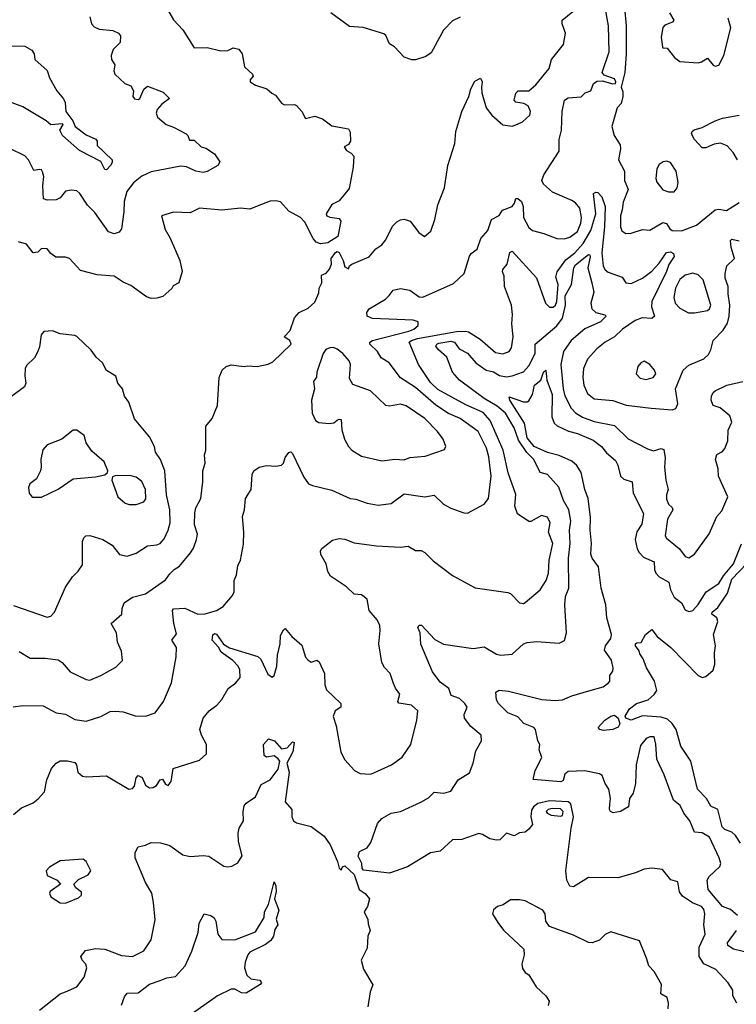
# Model space of a CAD drawing. Extents: x 1552033 to 1694788, y 811965 to 917215.
# Tile 100 of 256: x 1621448 to 1625299, y 828589 to 833878. Entities that reach past the tile are written whole.
import ezdxf

# ---------------------------------------------------------------- set-up
doc = ezdxf.new("R2010")
doc.units = 0

msp = doc.modelspace()

# ---------------------------------------------------------------- linework, layer by layer
at = {"layer": '0CON20XD'}
for points in [[(1621413.9, 830186.1), (1621465, 830194), (1621575, 830192.5), (1621645, 830154.3), (1621695, 830146.7), (1621745, 830119.4), (1621805, 830109.1), (1621884.6, 830135.4), (1621935, 830162.5), (1621963, 830163), (1622005, 830160), (1622067.9, 830137.9), (1622125, 830137.1), (1622176, 830155), (1622220.5, 830215), (1622264.3, 830315), (1622288.6, 830455), (1622290.8, 830505), (1622266.2, 830545), (1622291.7, 830578.3), (1622276.5, 830635), (1622269.4, 830705), (1622275, 830714), (1622335, 830716.1), (1622405, 830685.4), (1622445, 830686), (1622506, 830705), (1622542, 830725), (1622592, 830785), (1622600, 830805), (1622600.8, 830865), (1622612.9, 830895), (1622620.6, 830945), (1622634.5, 830975.5), (1622651.4, 831061.4), (1622653.1, 831125), (1622645, 831210), (1622655.7, 831245), (1622662, 831305), (1622692, 831355), (1622698, 831435), (1622706.2, 831455), (1622735.6, 831474.4), (1622775, 831483.3), (1622825, 831479.4), (1622855, 831485.8), (1622866, 831495), (1622875, 831526.7), (1622895, 831552.5), (1622905, 831556.7), (1622915, 831547.5), (1622975, 831420), (1623000, 831385), (1623022.5, 831375), (1623125, 831350.6), (1623225, 831305.7), (1623255, 831302.9), (1623315, 831280), (1623375, 831270.5), (1623445, 831278.9), (1623515, 831330.4), (1623625, 831314.5), (1623675, 831323.3), (1623726, 831276), (1623765, 831254.3), (1623835, 831228.1), (1623855, 831226.9), (1623944.7, 831275.3), (1623967.9, 831305), (1623982.8, 831425), (1623969.6, 831529.6), (1623956.6, 831576.6), (1623912.3, 831665), (1623814.6, 831735), (1623753.5, 831763.4), (1623685, 831807.5), (1623575, 831902.9), (1623495, 831953.4), (1623434, 832034), (1623391, 832061), (1623370.4, 832095), (1623329.6, 832135), (1623330, 832145), (1623343.5, 832155), (1623540, 832205), (1623566, 832215), (1623588.8, 832235), (1623590, 832255), (1623563.6, 832263.6), (1623345, 832273.6), (1623316.4, 832285), (1623314.5, 832305), (1623325.8, 832324.2), (1623413.9, 832376.1), (1623433.6, 832396.4), (1623454.5, 832425.5), (1623495, 832433.7), (1623544.5, 832424.5), (1623595, 832390), (1623615, 832386.7), (1623779.2, 832460.8), (1623836, 832514), (1623865, 832608), (1623875, 832622.5), (1623907.1, 832645), (1623927, 832703), (1623964.2, 832745), (1623984.3, 832805), (1624025, 832826.2), (1624043.3, 832855), (1624094, 832875), (1624107.9, 832892.1), (1624115, 832916.7), (1624125, 832918), (1624145, 832901.2), (1624153.3, 832875), (1624156.2, 832815), (1624185, 832762), (1624204, 832745), (1624265, 832729.5), (1624335, 832702), (1624375, 832700), (1624405, 832710), (1624445, 832740.8), (1624463.3, 832785), (1624467.6, 832815), (1624458, 832865), (1624435.5, 832895), (1624416.2, 832906.2), (1624310.9, 832950.9), (1624263.8, 832995), (1624254, 833015), (1624264.3, 833045), (1624347.6, 833172.4), (1624348.2, 833235), (1624359.7, 833285), (1624363.8, 833385), (1624376.2, 833445), (1624395, 833458), (1624465, 833464), (1624486.7, 833485), (1624516.7, 833495), (1624532.1, 833535), (1624552.1, 833547.9), (1624578.9, 833548.9), (1624635, 833533.1), (1624649.4, 833535), (1624651.8, 833545), (1624645, 833559.5), (1624589.7, 833579.7), (1624579.3, 833595), (1624616.3, 833705), (1624613.1, 833845), (1624591.9, 833955)], [(1621445, 830483.1), (1621505, 830447.8), (1621585, 830448.5), (1621655, 830438.6), (1621676.2, 830425), (1621720, 830375), (1621805, 830332.9), (1621825, 830330.6), (1621885, 830354.3), (1621965, 830400), (1622001.2, 830435), (1621995.7, 830485), (1621973.6, 830535), (1621969.2, 830585), (1621939.2, 830635), (1621996.5, 830685), (1621998.1, 830715), (1622010, 830745), (1622053.8, 830775), (1622125, 830794.4), (1622230.9, 830869.1), (1622255, 830901.9), (1622277.5, 830925), (1622307.2, 830942.8), (1622365.4, 831014.6), (1622381.4, 831038.6), (1622398.9, 831085), (1622403.3, 831115), (1622387.8, 831165), (1622388.8, 831228.8), (1622394.3, 831255), (1622420.8, 831305), (1622433.1, 831395), (1622432.9, 831455), (1622444.3, 831495), (1622441.2, 831541.2), (1622448.1, 831565), (1622448.8, 831695), (1622482, 831735), (1622512, 831805), (1622520, 831955), (1622536.7, 831995), (1622557.5, 832015), (1622585, 832023.8), (1622655, 832014.2), (1622675, 832018.8), (1622725, 832015.8), (1622782.7, 832027.3), (1622809.1, 832040.9), (1622907.1, 832135), (1622900, 832155), (1622868.8, 832175), (1622902.4, 832207.6), (1622925, 832276), (1622950, 832305), (1622998.3, 832328.3), (1623035, 832360), (1623055, 832410), (1623057.5, 832435), (1623072.5, 832465), (1623070, 832505), (1623095, 832516.7), (1623112.7, 832537.3), (1623123.3, 832565), (1623122.5, 832595), (1623145, 832626.7), (1623155, 832632.5), (1623165, 832627.5), (1623186.2, 832585), (1623195, 832550), (1623215, 832540), (1623220, 832555), (1623232.5, 832565), (1623325.4, 832604.6), (1623362.4, 832647.6), (1623395, 832668.8), (1623415.8, 832695), (1623451.7, 832768.3), (1623475, 832792.5), (1623495, 832802.5), (1623515, 832806.7), (1623547.5, 832795), (1623593.3, 832735), (1623623.6, 832713.6), (1623657.3, 832742.7), (1623680, 832805), (1623696.1, 832883.9), (1623731.4, 832975), (1623748.8, 833095), (1623786.9, 833213.1), (1623792, 833278), (1623824.6, 833385), (1623861.5, 833465), (1623872.7, 833507.3), (1623895, 833548), (1623925, 833563.8), (1623934.2, 833545), (1623929.2, 833515), (1623932.3, 833485), (1623954.3, 833405), (1623985.8, 833365.8), (1624045, 833314), (1624095, 833306.7), (1624124.1, 833315.9), (1624150.3, 833329.7), (1624190, 833365), (1624194, 833385), (1624181.4, 833415), (1624157.2, 833427.2), (1624114.7, 833434.7), (1624105.8, 833445), (1624115, 833483.3), (1624126.2, 833496.2), (1624185, 833496.7), (1624221.7, 833528.3), (1624294.3, 833615), (1624305.7, 833665), (1624370, 833745), (1624381.9, 833805), (1624363.1, 833855), (1624362.9, 833875), (1624449.6, 833945)], [(1622230.8, 833955), (1622275, 833876.7), (1622325, 833823.3), (1622385, 833726.2), (1622455, 833727.8), (1622528.9, 833711.1), (1622567.3, 833712.7), (1622595, 833727.1), (1622625, 833719.2), (1622644.3, 833695), (1622655.6, 833625), (1622700, 833585), (1622702.5, 833575), (1622687.5, 833555), (1622687.5, 833545), (1622715, 833526.2), (1622776.8, 833506.8), (1622803.3, 833483.3), (1622823, 833473), (1622855, 833430), (1622870.8, 833420.8), (1622925, 833422.5), (1622935, 833417.5), (1622964.1, 833384.1), (1622985, 833347.5), (1623035, 833360), (1623075, 833346.2), (1623125, 833307.1), (1623215, 833291.2), (1623224.3, 833274.3), (1623226.2, 833225), (1623215, 833208.1), (1623192, 833195), (1623204.3, 833175), (1623230.3, 833160.3), (1623243.5, 833145), (1623240, 833085), (1623219.1, 832970.9), (1623164.2, 832905.8), (1623125, 832884.4), (1623094.4, 832835), (1623098, 832825), (1623115, 832816.7), (1623165, 832810), (1623173.8, 832795), (1623157, 832713), (1623105, 832680), (1623065, 832673.3), (1623042.3, 832682.3), (1623025, 832702.5), (1622981.2, 832791.2), (1622957.5, 832815), (1622895, 832849.2), (1622849.6, 832899.6), (1622825.3, 832905.3), (1622795, 832902.9), (1622724.6, 832875.4)], [(1623815, 833892), (1623775, 833872), (1623725, 833821.2), (1623659.7, 833700.3), (1623630.5, 833679.5), (1623575, 833662.5), (1623555, 833662), (1623515, 833676.7), (1623462.7, 833732.7), (1623435, 833748.8), (1623415, 833793.3), (1623405, 833802), (1623293.9, 833836.1), (1623221.2, 833841.2), (1623120, 833915)], [(1624698.8, 833941.2), (1624707, 833845), (1624707.1, 833692.9), (1624701.1, 833595), (1624680.4, 833515), (1624689.8, 833489.8), (1624690, 833465), (1624681.4, 833428.6), (1624658.3, 833405), (1624629.8, 833305), (1624642.4, 833255), (1624675.4, 833205), (1624677.7, 833185), (1624667.1, 833125), (1624699.3, 833065), (1624698.9, 833015), (1624718.9, 832965), (1624691.9, 832898.1), (1624686.2, 832856.2)], [(1624940.6, 833915), (1624964, 833875), (1624956.7, 833865), (1624915, 833849.2), (1624905, 833835.8), (1624895.5, 833785), (1624902.7, 833732.7), (1624905, 833727.5), (1624927.5, 833725), (1624966.7, 833675), (1624995, 833653.8), (1625095, 833646), (1625112.5, 833652.5), (1625145, 833671.2), (1625175, 833633.8), (1625185, 833628.8), (1625205, 833633.8), (1625232.4, 833685), (1625269.5, 833835), (1625255, 833886.7)], [(1621825, 833893.3), (1621833.5, 833855), (1621848.8, 833838.8), (1621875, 833827.3), (1621949.1, 833819.1), (1621980, 833805), (1621990.7, 833790.7), (1621988, 833755), (1621951.4, 833718.6), (1621939.2, 833685), (1621942, 833665), (1621960, 833635), (1621953.9, 833603.9), (1621958.8, 833585), (1622012.5, 833535), (1622045, 833522.5), (1622060, 833495), (1622056.7, 833465), (1622065, 833452), (1622085, 833450), (1622093.3, 833455), (1622116.2, 833505), (1622135, 833521.2), (1622219.1, 833489.1), (1622252.5, 833455), (1622212, 833425), (1622187.1, 833395), (1622182.2, 833375), (1622188, 833355), (1622235, 833314.4), (1622275, 833300.5), (1622342.5, 833265), (1622352.5, 833255), (1622360, 833230), (1622385, 833230), (1622424.2, 833195), (1622448, 833188), (1622495, 833158), (1622523.3, 833115), (1622513.3, 833095), (1622455, 833061.8), (1622435, 833056.6), (1622395, 833063.5), (1622345, 833088), (1622315, 833091.5), (1622155, 833060.9), (1622105, 833036.7), (1622059.2, 833000.8), (1622024.6, 832955.4), (1622008.9, 832901.1), (1622008.4, 832845), (1621995.3, 832754.7), (1621983.2, 832736.8), (1621955, 832727.8), (1621925, 832739.2), (1621852.6, 832842.6), (1621812.5, 832882.5), (1621771.9, 832945), (1621755, 832958.9), (1621725, 832962.3), (1621695, 832956.4), (1621665, 832920.8), (1621645, 832910.5), (1621595, 832908.6), (1621575.7, 832915.7), (1621572.1, 832985), (1621577.1, 833035), (1621570.7, 833060.7), (1621565, 833071.2), (1621555, 833074), (1621525, 833068), (1621495, 833125.7), (1621476.6, 833146.6), (1621312.9, 833225)], [(1621375, 833737.1), (1621475.3, 833735.3), (1621513.8, 833715), (1621526.7, 833695), (1621530, 833665), (1621596, 833605), (1621608.8, 833565), (1621647.1, 833495), (1621683.7, 833453.7), (1621692.4, 833432.4), (1621695.7, 833385), (1621733.3, 833335), (1621746.2, 833305), (1621805, 833259.4), (1621856.8, 833236.8), (1621863.8, 833225), (1621865, 833202.5), (1621944.5, 833125), (1621945, 833110), (1621936.5, 833095), (1621915, 833070.8), (1621905, 833072.5), (1621885, 833115.7), (1621768.8, 833175), (1621678.4, 833255), (1621663.5, 833285), (1621682.5, 833315), (1621677.7, 833317.7), (1621615, 833313.6), (1621590, 833335), (1621465, 833409.3), (1621345.4, 833455)], [(1625306.5, 833125), (1625282.6, 833165), (1625250.1, 833200.1), (1625215, 833215.2), (1625180.3, 833209.7), (1625135, 833189.2), (1625115, 833190.5), (1625074, 833235), (1625059.2, 833265), (1625062.2, 833277.8), (1625072.8, 833287.2), (1625115, 833299.2), (1625185.2, 833334.8), (1625225, 833349.4), (1625315, 833365.5)], [(1624935, 832952.5), (1624965, 832954), (1624982, 832975), (1624986.8, 833003.2), (1624976.9, 833065), (1624945, 833111.2), (1624925, 833118), (1624906.1, 833113.9), (1624885, 833100), (1624873, 833077), (1624867.1, 833025), (1624873.1, 833005), (1624905, 832964.3), (1624935, 832952.5)], [(1622834.3, 830465), (1622847.1, 830525), (1622849.5, 830570.5), (1622865, 830600), (1622875, 830606.7), (1622911.2, 830565), (1622965, 830518.8), (1622984.2, 830454.2), (1622998.3, 830438.3), (1623015, 830427.5), (1623045, 830436.7), (1623058.3, 830428.3), (1623086.7, 830365), (1623088.8, 830305), (1623097.3, 830277.3), (1623174, 830205), (1623173.3, 830185), (1623144.2, 830165), (1623133.1, 830135), (1623148.6, 830085), (1623174, 829944), (1623195, 829902.9), (1623248, 829845), (1623278.3, 829828.3), (1623335, 829824.3), (1623446.7, 829875), (1623503.6, 829916.4), (1623550, 829985), (1623581.9, 830115), (1623588, 830165), (1623553.3, 830195), (1623485.7, 830205.7), (1623480.8, 830215), (1623491.4, 830255), (1623467.3, 830287.3), (1623457.9, 830312.1), (1623439.2, 830365), (1623408.8, 830398.8), (1623394.6, 830425), (1623378.6, 830525), (1623386.1, 830596.1), (1623382.9, 830622.9), (1623370, 830655), (1623325.4, 830705), (1623315.6, 830765), (1623285, 830788.5), (1623245, 830792.5), (1623205, 830831.9), (1623119.2, 830889.2), (1623103.9, 830913.9), (1623095.3, 830955.3), (1623066.7, 831005), (1623065.6, 831024.4), (1623072.6, 831037.4), (1623128.8, 831081.2), (1623165, 831090.6), (1623195, 831086.9), (1623245, 831068.2), (1623365, 831051.9), (1623495, 831044.3), (1623535, 831049.2), (1623575, 831026.2), (1623605, 831026.2), (1623625, 831016.2), (1623670.9, 830970.9), (1623775, 830892), (1623896, 830826), (1624071.2, 830801.2), (1624085.2, 830795.2), (1624135, 830745.8), (1624155, 830741.4), (1624165, 830746.7), (1624245.5, 830815), (1624277.9, 830865), (1624290.9, 830905), (1624293.8, 830975), (1624313.4, 831065), (1624290, 831125), (1624298.4, 831175), (1624285, 831205.5), (1624253.3, 831215), (1624195, 831182.9), (1624185, 831182.9), (1624124.2, 831224.2), (1624109.2, 831265), (1624115, 831326.7), (1624073.5, 831443.5), (1624046.2, 831565), (1623977, 831725), (1623938.1, 831768.1), (1623845, 831809.7), (1623695, 831891.6), (1623655, 831928.6), (1623590.9, 832025), (1623541.3, 832145), (1623553.1, 832155), (1623585.6, 832165), (1623795, 832203.8), (1623844.5, 832204.5), (1623860.6, 832200.6), (1623922.6, 832162.6), (1624005, 832090), (1624045, 832082.7), (1624079.4, 832095), (1624090.8, 832115), (1624099.3, 832175), (1624092.9, 832245), (1624096.7, 832295), (1624090.3, 832345), (1624053.5, 832445), (1624051.1, 832501.1), (1624043.3, 832525), (1624045, 832536), (1624068.1, 832565), (1624081.8, 832628.2), (1624095, 832634.5), (1624225, 832492), (1624274.4, 832354.4), (1624295, 832334.6), (1624315, 832333.3), (1624327.4, 832345), (1624335.1, 832364.9), (1624342.4, 832455), (1624328.9, 832495), (1624335.9, 832524.1), (1624382.6, 832587.5), (1624430.7, 832625), (1624475.5, 832675), (1624517.6, 832745), (1624544.5, 832835), (1624532.7, 832945), (1624545, 832952), (1624555, 832949.8), (1624576.9, 832926.9), (1624594.5, 832875), (1624590.6, 832765), (1624576, 832625), (1624584.2, 832554.2), (1624594.1, 832534.1), (1624611, 832521), (1624685.3, 832495.3), (1624705, 832464.4), (1624735, 832461.3), (1624795, 832490), (1624845, 832528), (1624885, 832570), (1624925, 832628.1), (1624945, 832631.3), (1624961.3, 832621.3), (1624965.7, 832605), (1624936.8, 832563.2), (1624924.6, 832525.4), (1624846.2, 832365), (1624844.2, 832335), (1624860, 832285), (1624845, 832272.3), (1624793, 832277), (1624755, 832261.5), (1624688.5, 832215), (1624645, 832173.6), (1624594.7, 832145.3), (1624550.2, 832109.8), (1624499.4, 832055), (1624478.2, 832005), (1624473.9, 831955), (1624480.4, 831915), (1624499.9, 831869.9), (1624535, 831842), (1624635, 831831.7), (1624707.7, 831807.7), (1624841.9, 831791.9), (1624955, 831782.5), (1624975, 831790), (1624984.3, 831815), (1624973.2, 831895), (1625012.9, 831995), (1625045, 832022.5), (1625124.5, 832055.5), (1625149.8, 832080.2), (1625162.9, 832105), (1625174.4, 832155), (1625229, 832211), (1625251.6, 832248.4), (1625260.5, 832285), (1625264.3, 832344.3), (1625254.8, 832404.8), (1625255.2, 832445.2), (1625239.7, 832489.7), (1625239, 832515), (1625247.6, 832555), (1625289.1, 832595), (1625271.2, 832655), (1625268.1, 832691.9), (1625275, 832699.2), (1625315, 832690)], [(1622724.6, 832875.4), (1622685, 832860), (1622635, 832865.6), (1622534.5, 832854.5), (1622415, 832865.8), (1622365, 832840.8), (1622275, 832844.2), (1622210, 832825), (1622230.5, 832750.5), (1622257.1, 832705), (1622308.1, 832585), (1622320.8, 832525), (1622303.3, 832465), (1622272.3, 832447.7), (1622265.9, 832434.1), (1622218.3, 832391.7), (1622185, 832381.2), (1622155, 832380), (1622129.1, 832389.1), (1622045, 832450.8), (1622005, 832467.8), (1621955, 832500), (1621865, 832508.1), (1621775, 832530), (1621715.5, 832595.5), (1621695, 832602.5), (1621643.2, 832603.2), (1621615, 832622.5), (1621595, 832646.7), (1621565, 832648.8), (1621545, 832628.8), (1621520, 832625), (1621485, 832671.5), (1621441.2, 832685)], [(1624686.2, 832856.2), (1624676.9, 832825), (1624677.3, 832765), (1624685, 832744.2), (1624705, 832730), (1624735, 832730.9), (1624795, 832751.1), (1624835, 832746.9), (1624905, 832789), (1624923.8, 832783.8), (1624941.5, 832755), (1624955, 832745.4), (1625005, 832743.2), (1625085, 832773.8), (1625185, 832856.2), (1625205, 832860.9), (1625246.8, 832853.2), (1625315, 832895.6)], [(1625301.4, 828595), (1625280, 828635), (1625280.8, 828665), (1625255.6, 828705), (1625188.6, 828775), (1625125, 828805.6), (1625099.6, 828845), (1625100.3, 828895), (1625132.3, 828965), (1625125.3, 829015), (1625130.9, 829075), (1625125, 829100.5), (1625112.3, 829115), (1625064.2, 829134.2), (1625010.2, 829170.2), (1624993.6, 829193.6), (1624985, 829246.7), (1624948.3, 829258.3), (1624902.4, 829312.4), (1624845, 829320.6), (1624805, 829315.6), (1624757.5, 829295), (1624662, 829268), (1624505, 829270.8), (1624425, 829220), (1624405, 829224), (1624389.1, 829255), (1624382.9, 829305), (1624412.4, 829535), (1624425.2, 829595.2), (1624409.2, 829665), (1624395, 829676.5), (1624295, 829680.9), (1624232.7, 829667.3), (1624209.7, 829650.3), (1624199.2, 829630.8), (1624195.1, 829595), (1624204.4, 829555), (1624185, 829528.8), (1624165, 829513.3), (1624135, 829510), (1624105, 829494.2), (1624065, 829507.5), (1624027.8, 829472.2), (1624009.7, 829469.7), (1623975, 829477.5), (1623935, 829501.2), (1623915, 829505.8), (1623825, 829474.2), (1623775, 829471.4), (1623707.9, 829412.1), (1623655, 829402.9), (1623532.7, 829327.3), (1623435, 829293.8), (1623295, 829310), (1623288.3, 829318.3), (1623287.5, 829345), (1623267.5, 829385), (1623275, 829410), (1623315, 829430), (1623335, 829457.5), (1623370.2, 829559.8), (1623395, 829586.2), (1623443.8, 829615), (1623495.3, 829624.7), (1623603.8, 829675), (1623645, 829697.1), (1623675, 829728), (1623727, 829723), (1623765, 829734.2), (1623805, 829793.8), (1623865, 829831.4), (1623885, 829884), (1623898.8, 829951.2), (1623907.1, 829962.9), (1623929.1, 830005), (1623927.8, 830035), (1623871.8, 830081.8), (1623838.1, 830125), (1623837.1, 830145), (1623852.9, 830185), (1623840.6, 830205), (1623812.3, 830232.3), (1623767.8, 830247.8), (1623754.6, 830285), (1623708.7, 830318.7), (1623666.3, 830375), (1623604.1, 830524.1), (1623600, 830585), (1623587.3, 830612.7), (1623594.2, 830625), (1623608, 830625), (1623679.2, 830549.2), (1623725, 830522.8), (1623885, 830500), (1623945, 830508.6), (1624010.4, 830470.4), (1624034, 830464), (1624095, 830469.1), (1624155, 830524.8), (1624175, 830532.6), (1624225, 830536.9), (1624348.2, 830528.2), (1624376.9, 830543.1), (1624387.3, 830585), (1624378.6, 830735), (1624381.2, 830778.8), (1624399.2, 830825), (1624397.9, 830985), (1624407.1, 831065), (1624402.5, 831135), (1624409.5, 831185), (1624399.7, 831245), (1624371.2, 831295), (1624346.3, 831366.3), (1624285, 831435.7), (1624244.7, 831444.7), (1624211.5, 831515), (1624173.3, 831553.3), (1624128.8, 831618.8), (1624105.3, 831685), (1624058.1, 831765), (1624015, 831801.3), (1623945, 831842.5), (1623812.1, 831942.1), (1623774.4, 831984.4), (1623743.8, 832065), (1623698.6, 832105), (1623685.3, 832125), (1623689.2, 832135), (1623700.3, 832139.7), (1623765, 832151.6), (1623785.1, 832145.1), (1623810.6, 832110.6), (1623855, 832087.3), (1623898.8, 832035), (1623955, 831995.7), (1623995, 831986.2), (1624027, 831967), (1624065, 831960.3), (1624095, 831964), (1624155, 831986.1), (1624185, 832019.2), (1624218.9, 832085), (1624217.5, 832135), (1624335, 832232.9), (1624365.9, 832274.1), (1624381.8, 832345), (1624380.1, 832395), (1624413.2, 832455), (1624426.6, 832545), (1624435, 832561.2), (1624505, 832617.2), (1624512, 832615), (1624514.5, 832604.5), (1624500.9, 832545), (1624522.2, 832465), (1624533.6, 832415), (1624517.1, 832355), (1624522.1, 832325), (1624544.2, 832304.2), (1624592.3, 832292.3), (1624600, 832285), (1624570, 832255), (1624485, 832218.2), (1624412.3, 832155), (1624370.6, 832095), (1624356.8, 832025), (1624369.2, 831895), (1624378.1, 831858.1), (1624411.7, 831791.7), (1624435.6, 831765.6), (1624473.2, 831743.2), (1624535, 831720.3), (1624645, 831698.7), (1624717.3, 831627.3), (1624822.4, 831572.4), (1624855, 831562.5), (1624895, 831574.5), (1624909.8, 831569.8), (1624917.5, 831525), (1624913.6, 831475), (1624920, 831405), (1624933.5, 831355), (1624924.5, 831325), (1624925, 831302.5), (1624934.4, 831275), (1624955, 831258.1), (1624958.5, 831245), (1624929.5, 831195), (1624917.5, 831105), (1624923.4, 831093.4), (1624994.7, 831034.7), (1625025, 830994.2), (1625045, 830988), (1625075, 831006), (1625153.5, 831116.5), (1625195, 831210), (1625221.1, 831238.9), (1625253.3, 831315), (1625203.1, 831425), (1625201.3, 831465), (1625187.7, 831515), (1625195, 831542.2), (1625225, 831559.2), (1625237.7, 831575), (1625253.8, 831615), (1625255, 831673.3), (1625274.4, 831715.6), (1625265, 831749.4), (1625213.1, 831793.1), (1625174.7, 831804.7), (1625164.4, 831835), (1625165.9, 831855.9), (1625174.2, 831875), (1625185.8, 831884.2), (1625248, 831915), (1625334.7, 831935.3)], [(1625042.6, 832302.6), (1625075, 832303.1), (1625144, 832315), (1625155.5, 832325), (1625162.1, 832345), (1625120.7, 832480.7), (1625095, 832507.8), (1625065.5, 832515.5), (1625025, 832505.4), (1624995, 832481.5), (1624971.8, 832435), (1624963.1, 832385), (1624970.5, 832355), (1624995, 832328.9), (1625042.6, 832302.6)], [(1621595, 830668.6), (1621615, 830674.2), (1621635.8, 830695), (1621695, 830830), (1621731.2, 830885), (1621762, 830915), (1621785, 830950), (1621785.8, 831075), (1621792, 831095), (1621803.3, 831105), (1621825, 831107.5), (1621895, 831086), (1621946, 831055), (1621983.8, 831005), (1622025, 830996.8), (1622075, 831011.8), (1622135, 831052.5), (1622185, 831057.5), (1622202.5, 831065), (1622225, 831088.9), (1622245.9, 831135), (1622256.4, 831175), (1622254.2, 831245), (1622238, 831325), (1622227.5, 831455), (1622205, 831516.2), (1622178, 831555), (1622172.9, 831585), (1622145, 831636.7), (1622065, 831733.3), (1622035, 831823.3), (1622011.2, 831855), (1622001.2, 831895), (1621976, 831925), (1621965, 831963.3), (1621914.3, 831994.3), (1621893.9, 832033.9), (1621860, 832065), (1621832.7, 832102.7), (1621755.6, 832175.6), (1621745, 832182), (1621665, 832190), (1621625, 832205.8), (1621577.3, 832202.7), (1621562.9, 832185), (1621555, 832120), (1621546.2, 832095), (1621527.9, 832062.1), (1621485, 832020), (1621477.8, 832005), (1621475.6, 831965.6), (1621482, 831925), (1621474.1, 831905.9), (1621405, 831854)], [(1623395, 831508.1), (1623465, 831516.7), (1623515, 831513.1), (1623545, 831525.6), (1623626.7, 831533.3), (1623730.7, 831569.3), (1623738.8, 831585), (1623723.1, 831625), (1623694.3, 831665), (1623625.6, 831735), (1623525, 831804.5), (1623495, 831812.5), (1623435, 831801.8), (1623416.7, 831805), (1623334.2, 831885), (1623239.1, 831919.1), (1623220.2, 831950.2), (1623225.3, 832025), (1623218, 832045), (1623185.4, 832085), (1623155, 832107.9), (1623135, 832116.7), (1623114.1, 832115.9), (1623094.2, 832105.8), (1623079.5, 832085), (1623045.6, 831985), (1623042.9, 831957.1), (1623028, 831935), (1623032.9, 831895), (1623016.2, 831835), (1623020, 831765), (1623037.8, 831725), (1623056.2, 831715), (1623110.7, 831709.3), (1623136.8, 831713.2), (1623155, 831726.7), (1623165, 831732.5), (1623175, 831730), (1623179.2, 831675), (1623194.4, 831625), (1623215, 831586), (1623234, 831565), (1623285, 831532.9), (1623395, 831508.1)], [(1624815, 831944.4), (1624853.3, 831955), (1624867.1, 831975), (1624859.4, 831995), (1624835, 832026), (1624805, 832043.8), (1624786.7, 832035), (1624770, 832015), (1624761.2, 831975), (1624783, 831953), (1624815, 831944.4)], [(1625305.6, 829065), (1625267.4, 829097.4), (1625225, 829113.6), (1625148.5, 829205), (1625143.1, 829255), (1625153.9, 829276.1), (1625211.3, 829328.7), (1625215.7, 829345), (1625207.8, 829375), (1625155, 829485.8), (1625115, 829510), (1625074, 829514), (1625049, 829575), (1625017.7, 829615), (1624997, 829657), (1624961.5, 829685), (1624911.9, 829821.9), (1624872.5, 829905), (1624867, 829987), (1624857.5, 830025), (1624835, 830026), (1624815, 830017.5), (1624785, 829978.8), (1624760.4, 829875), (1624757.1, 829775), (1624745, 829723.8), (1624726.1, 829693.9), (1624720.8, 829649.2), (1624676.4, 829623.6), (1624637.3, 829617.3), (1624624.1, 829624.1), (1624618.2, 829635), (1624619.1, 829665), (1624623.1, 829695), (1624614.6, 829745), (1624594.6, 829775), (1624578.1, 829818.1), (1624565, 829826.2), (1624485, 829843.1), (1624395, 829840), (1624378, 829825), (1624369.4, 829790.6), (1624356.6, 829783.4), (1624207, 829797), (1624218.9, 829845), (1624254.4, 829915), (1624240, 829955), (1624244, 829985), (1624233.4, 830003.4), (1624220, 830065), (1624210.8, 830075), (1624157.6, 830097.6), (1624125, 830133.8), (1624071.4, 830155), (1624020.8, 830205), (1624011.3, 830225), (1624006.4, 830265), (1624025, 830275.8), (1624075, 830270.8), (1624255, 830226.6), (1624325, 830221.1), (1624365, 830223.8), (1624415, 830246.2), (1624507.5, 830272.5), (1624583.3, 830295), (1624612.5, 830315), (1624620, 830325), (1624620, 830355), (1624635, 830377.5), (1624637.1, 830395), (1624627.7, 830437.7), (1624591.7, 830491.7), (1624595.8, 830515), (1624625, 830554.2), (1624628.2, 830575), (1624603.5, 830665), (1624598.1, 830735), (1624573.7, 830823.7), (1624558.8, 830938.8), (1624525.3, 830985.3), (1624517.7, 831007.7), (1624521.6, 831065), (1624513.5, 831135), (1624515.3, 831204.7), (1624502.8, 831305), (1624485.8, 831355), (1624466.4, 831446.4), (1624442.4, 831482.4), (1624415, 831506), (1624347.1, 831537.1), (1624285, 831553.7), (1624213, 831585), (1624175, 831632.5), (1624161.2, 831711.2), (1624081.9, 831835), (1624078.3, 831851.7), (1624155, 831825.5), (1624175, 831824.4), (1624185, 831830), (1624204.6, 831865), (1624215, 831914.2), (1624249.2, 831940.8), (1624263.1, 831985), (1624275.5, 831995.5), (1624281.4, 831941.4), (1624310, 831865), (1624308.1, 831745), (1624321.3, 831711.3), (1624336.4, 831696.4), (1624397.3, 831667.3), (1624446.7, 831655), (1624529.4, 831619.4), (1624575.4, 831585), (1624601.8, 831551.8), (1624649.3, 831509.3), (1624662.1, 831485), (1624676.6, 831426.6), (1624695, 831410), (1624738.9, 831395), (1624744.7, 831335), (1624800.4, 831225), (1624791.3, 831168.7), (1624765, 831127.5), (1624756.2, 831086.2), (1624766.7, 831035), (1624776.7, 831015), (1624801.3, 830991.3), (1624858.2, 830965), (1624860, 830925), (1624867.1, 830905), (1624885, 830885.5), (1624935.9, 830855.9), (1624946.4, 830815), (1624966.2, 830776.2), (1625005, 830745.7), (1625025, 830708.6), (1625045, 830698.6), (1625065.5, 830704.5), (1625093.8, 830736.2), (1625136.9, 830805), (1625205, 830848.9), (1625229.9, 830890.1), (1625284.7, 830955), (1625328.1, 831061.9)], [(1621515, 831312.5), (1621565, 831313.3), (1621655, 831355.7), (1621735, 831411.4), (1621855, 831422), (1621906.4, 831433.6), (1621920, 831445), (1621922.5, 831455), (1621903, 831503), (1621835, 831560), (1621805.7, 831605.7), (1621793.8, 831645), (1621755, 831673.3), (1621735, 831673.8), (1621675, 831624.3), (1621596.3, 831593.7), (1621572.8, 831567.2), (1621562.5, 831515), (1621564.4, 831475), (1621559.4, 831455), (1621538.5, 831411.5), (1621502, 831385), (1621496.2, 831365), (1621498.8, 831335), (1621515, 831312.5)], [(1622075, 831274.2), (1622115, 831288), (1622125.5, 831304.5), (1622124.5, 831355), (1622105, 831397.1), (1622075, 831420), (1622047.2, 831427.2), (1621965, 831430), (1621947, 831423), (1621943.3, 831405), (1621975.6, 831315), (1622015, 831281.5), (1622035.6, 831274.4), (1622075, 831274.2)], [(1625321.2, 829455), (1625295, 829495.9), (1625275, 829513.7), (1625237.3, 829527.3), (1625222.6, 829542.6), (1625200.2, 829635), (1625162.8, 829652.8), (1625139.6, 829695), (1625091.5, 829745), (1625054.1, 829895), (1625000.8, 829975), (1624976.3, 830065), (1624955, 830098.1), (1624930, 830120), (1624895, 830131.9), (1624795, 830138.2), (1624735, 830115.2), (1624704.8, 830125), (1624702.6, 830137.4), (1624724.5, 830175.5), (1624763.8, 830205), (1624825.4, 830224.6), (1624857.1, 830252.9), (1624872.1, 830275), (1624859, 830325), (1624816.9, 830396.9), (1624799.3, 830445), (1624780.7, 830470.7), (1624778.1, 830488.1), (1624757.1, 830515), (1624757.5, 830525), (1624765, 830531.4), (1624787.9, 830532.1), (1624811.2, 830575), (1624845, 830602.5), (1624874.4, 830564.4), (1624947.5, 830505), (1625095, 830354.2), (1625115, 830344.3), (1625135, 830349.2), (1625175, 830384.2), (1625183.9, 830416.1), (1625182.1, 830475), (1625188.2, 830515), (1625176.3, 830575), (1625199.2, 830645), (1625194.1, 830664.1), (1625168.2, 830685), (1625168.7, 830695), (1625199.6, 830720.4), (1625252.8, 830797.1), (1625275, 830872.3), (1625355, 830956.2)], [(1621415, 830731.5), (1621595, 830668.6)], [(1621415, 829608.8), (1621458, 829645), (1621519.7, 829670.3), (1621547.9, 829692.1), (1621580.7, 829729.3), (1621593.3, 829795), (1621620, 829855), (1621645, 829883.8), (1621666.1, 829896.1), (1621705, 829897.5), (1621745, 829888), (1621754, 829875), (1621760, 829835), (1621785, 829814.4), (1621805, 829810), (1621915, 829816), (1622035, 829743.8), (1622055, 829748), (1622065, 829760), (1622074.1, 829805.9), (1622085, 829817.5), (1622106.9, 829806.9), (1622125, 829766.7), (1622145, 829752), (1622165, 829754), (1622183.3, 829765), (1622203.3, 829795), (1622215, 829797.5), (1622231.3, 829771.3), (1622246.7, 829765), (1622263.1, 829785), (1622272.5, 829855), (1622415, 829900), (1622452, 829935), (1622452.9, 829985), (1622424.5, 830035), (1622415.5, 830065), (1622434.6, 830125.4), (1622465.8, 830165), (1622508, 830195), (1622534.4, 830225.6), (1622568.8, 830285), (1622610, 830315), (1622633.3, 830345), (1622630.8, 830385), (1622622.2, 830405), (1622594.5, 830435), (1622531.2, 830481.2), (1622517.2, 830507.2), (1622482.3, 830545), (1622486.1, 830573.9), (1622495, 830580.9), (1622505, 830577.5), (1622543.8, 830523.8), (1622575, 830503), (1622727.8, 830457.8), (1622743.3, 830443.3), (1622782, 830362), (1622805, 830346.2), (1622815.8, 830354.2), (1622830, 830405), (1622834.3, 830465)], [(1624585, 830058.8), (1624565.7, 830065), (1624556.9, 830075), (1624592.7, 830115), (1624625, 830137.2), (1624645, 830141.8), (1624665, 830126.7), (1624673.6, 830095), (1624665, 830077.1), (1624635, 830064.2), (1624585, 830058.8)], [(1621555, 828557.8), (1621665, 828644.3), (1621695, 828655.6), (1621755, 828682.5), (1621794.6, 828735.4), (1621808.8, 828785), (1621803.9, 828803.9), (1621783.8, 828825), (1621777.5, 828845), (1621802.2, 828877.8), (1621855, 828888.9), (1621905, 828885.6), (1621995, 828850.4), (1622055, 828845.4), (1622115, 828875.8), (1622154.4, 828935), (1622176.6, 829043.4), (1622168.1, 829135), (1622159.2, 829185), (1622125, 829243.3), (1622068.9, 829375), (1622068.9, 829405), (1622085, 829434), (1622125, 829442.9), (1622155, 829458), (1622205, 829456.2), (1622255, 829442.5), (1622325, 829391.4), (1622365, 829382.9), (1622435, 829388), (1622464.3, 829384.3), (1622545, 829330.8), (1622565, 829327.1), (1622588.3, 829331.7), (1622620.9, 829349.1), (1622643.2, 829386.8), (1622623.3, 829463.3), (1622622.7, 829507.3), (1622627.5, 829535), (1622651.4, 829575), (1622648.8, 829625), (1622653.8, 829655), (1622665, 829670), (1622716.3, 829703.7), (1622745, 829768.8), (1622795, 829794.4), (1622837.6, 829852.4), (1622845.6, 829895), (1622837.1, 829907.1), (1622815, 829924.3), (1622775, 829915.5), (1622761.5, 829925), (1622759.2, 829985), (1622784.4, 830015.6), (1622817.3, 830005), (1622855, 829961.8), (1622885, 829967.1), (1622915, 829999.2), (1622923.3, 829995), (1622915.3, 829945), (1622884.4, 829885), (1622896.9, 829835), (1622875.6, 829675.6), (1622910, 829635), (1622910, 829595), (1622920, 829575), (1622935, 829564.2), (1623015, 829544), (1623085, 829491.2), (1623117.5, 829445), (1623155.9, 829355.9), (1623165, 829320), (1623175, 829310), (1623183.6, 829326.4), (1623195, 829332.5), (1623246.2, 829286.2), (1623272.5, 829205), (1623305, 829183.3), (1623327.5, 829155), (1623316.7, 829115), (1623300, 829085), (1623320, 829045), (1623320.7, 829020.7), (1623332.5, 828985), (1623320, 828955), (1623315, 828890), (1623283.8, 828825), (1623295, 828777.5), (1623346.4, 828693.6), (1623332, 828655), (1623320, 828575)], [(1624355, 829599.7), (1624365, 829603.5), (1624369.3, 829625), (1624355, 829639), (1624309.5, 829640.5), (1624288.9, 829635), (1624277.5, 829625), (1624282.2, 829615), (1624304.3, 829605), (1624355, 829599.7)], [(1621695, 829132.2), (1621765, 829160.8), (1621781.2, 829175), (1621780.5, 829190.5), (1621750, 829215), (1621740, 829235), (1621765, 829259.4), (1621816.4, 829283.6), (1621830, 829305), (1621805, 829356.7), (1621788.8, 829368.8), (1621665, 829359.4), (1621608.6, 829325), (1621590, 829305), (1621595, 829280), (1621650, 829255), (1621667.5, 829235), (1621611.4, 829195), (1621608.6, 829185), (1621615, 829166.2), (1621665, 829133.1), (1621695, 829132.2)], [(1621995, 828584), (1622011.2, 828628.8), (1622025, 828648), (1622085, 828650.6), (1622145, 828696.9), (1622202.5, 828717.5), (1622239.4, 828730.6), (1622285, 828737.5), (1622337.1, 828795), (1622373.1, 828875), (1622407.5, 828975), (1622412, 829025), (1622440, 829075), (1622475, 829066.4), (1622493.3, 829053.3), (1622501.6, 829035), (1622512.7, 828965), (1622535, 828937.1), (1622605, 828935.5), (1622715, 828977.5), (1622761.3, 829055), (1622763.5, 829085), (1622784.5, 829125.5), (1622815, 829247.5), (1622825.2, 829225.2), (1622826.7, 829195), (1622816.9, 829155), (1622840.6, 829095), (1622826.4, 829046.4), (1622835.4, 829015), (1622819.2, 828990.8), (1622812.7, 828955), (1622798.5, 828931.5), (1622769.2, 828910.8), (1622685, 828869.2), (1622673.5, 828855), (1622659.2, 828815), (1622656.1, 828783.9), (1622668, 828745), (1622691.2, 828725), (1622738, 828718), (1622747.1, 828705), (1622740.8, 828695), (1622665, 828649), (1622639.6, 828649.6), (1622605, 828669.3), (1622585, 828670.8), (1622511.5, 828635), (1622286.2, 828475)], [(1624933.5, 828565), (1624934.4, 828595.6), (1624926.9, 828625), (1624894.2, 828645), (1624897.8, 828695), (1624857.8, 828765), (1624828.6, 828795), (1624817.4, 828837.4), (1624778.9, 828928.9), (1624625, 828978.8), (1624595, 828963.8), (1624565, 828932.9), (1624525, 828918.6), (1624505, 828920), (1624425, 828959.4), (1624295, 829007.5), (1624275.8, 829035.8), (1624272, 829075), (1624260, 829095), (1624165, 829144.2), (1624135, 829150.8), (1624085, 829149.2), (1624046.8, 829123.2), (1624016.7, 829115), (1623994.3, 829095.7), (1623988.8, 829075), (1624018.1, 829028.1), (1624047.3, 828987.3), (1624156.7, 828885), (1624160, 828855), (1624146.7, 828805), (1624150.5, 828780.5), (1624165, 828760), (1624185, 828746.7), (1624223.2, 828683.2), (1624276.2, 828635), (1624293.3, 828605), (1624288.3, 828581.7)], [(1625366.2, 828865), (1625285, 828884.1), (1625253.3, 828905), (1625251.4, 828918.6), (1625299.6, 828985)]]:
    msp.add_lwpolyline(points, dxfattribs=at)

doc.saveas('drawing.dxf')
